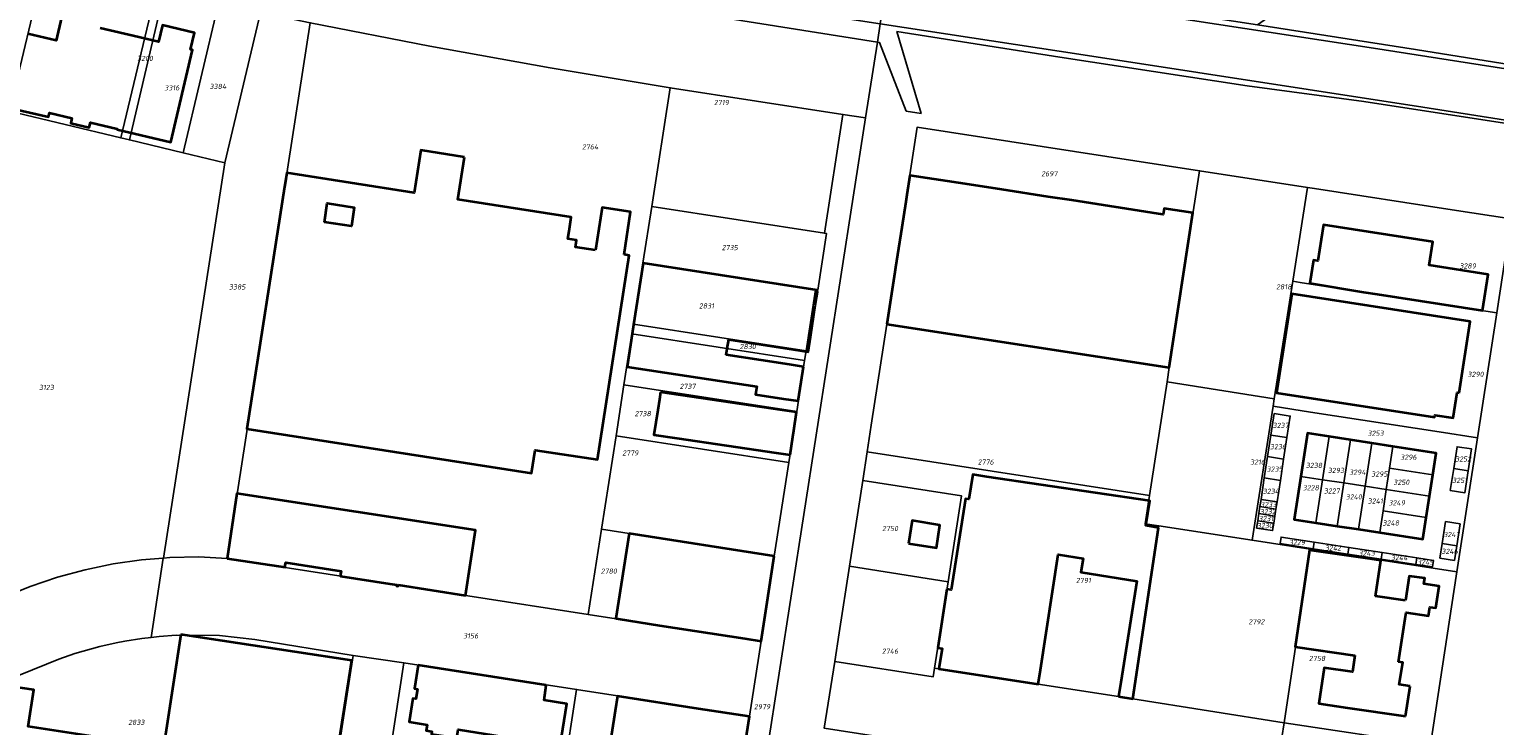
# Model space of a CAD drawing. Extents: x 177930 to 190767, y 381068 to 392034.
# Tile 168 of 256: x 183834 to 184346, y 384732 to 384975. Entities that reach past the tile are written whole.
import ezdxf
from ezdxf.enums import TextEntityAlignment as Align

# ---------------------------------------------------------------- set-up
doc = ezdxf.new("R2010")
doc.units = 0
for name, color, linetype, lineweight in [('B-XX-KG-GRENS_PERCEEL-GV', 150, 'Continuous', 25), ('B-XX-KG-GRENS_PERCEEL-S', 150, 'Continuous', 25), ('B-XX-OG-BEBOUWING-G', 7, 'Continuous', 35)]:
    doc.layers.add(name, color=color, linetype=linetype, lineweight=lineweight)
doc.styles.add('NLCS-ISO', font='NLCS-ISO.ttf', dxfattribs={"height": 1.8})

# ---------------------------------------------------------------- blocks, each defined once
blk = doc.blocks.new('SKG-PERCEELNUMMER-SO')
at = {"layer": 'DefPoints'}
blk.add_point((0, 0), dxfattribs=at)
at = {"style": 'NLCS-ISO', "oblique": 10, "flags": 1}
blk.add_attdef('GEMEENTECODE', text='', height=1.8, dxfattribs=at).set_placement((-0.5, 2.55), align=Align.MIDDLE_RIGHT)
at = {"style": 'NLCS-ISO', "oblique": 10}
blk.add_attdef('PERCEELNUMMER', text='', height=1.8, dxfattribs=at).set_placement((0, 0), align=Align.MIDDLE_CENTER)
at = {"style": 'NLCS-ISO', "oblique": 10, "flags": 1}
blk.add_attdef('SECTIE', text='', height=1.8, dxfattribs=at).set_placement((0.5, 2.5), align=Align.MIDDLE_LEFT)

msp = doc.modelspace()

# ---------------------------------------------------------------- linework, layer by layer
at = {"layer": 'B-XX-KG-GRENS_PERCEEL-GV'}
for points in [[(183825.371, 385028.239), (183912.014, 385008.135), (184004.861, 384990.688), (184130.277, 384970.641), (184131.268, 384977.021), (184096.224, 384982.362), (184028.277, 384993.132), (184004.531, 384997.027), (183951.36, 385006.733), (183889.942, 385019.559), (183827.737, 385034.631)], [(183781.349, 385012.26), (183834.64, 384998.954), (183839.585, 384997.803), (183866.728, 384991.485), (183878.546, 384988.874), (183881.417, 384988.24), (183900.038, 384984.125), (183900.34, 384984.062), (183910.825, 384981.878), (183914.958, 384981.017), (183932.342, 384977.397), (183974.091, 384969.245), (184016.101, 384961.687), (184057.98, 384954.702), (184118.254, 384945.411), (184126.168, 384944.191), (184130.277, 384970.641), (184004.861, 384990.688), (183912.014, 385008.135), (183825.371, 385028.239)], [(184387.903, 384975.914), (184328.089, 384984.915), (184332.272, 385012.223), (184328.407, 385011.34), (184318.616, 385009.102), (184323.755, 384984.809), (184314.235, 384984.468), (184308.073, 384984.206), (184297.275, 384983.824), (184284.979, 384983.37), (184272.41, 384983.133), (184269.164, 384980.932), (184262.943, 384976.715), (184318.118, 384968.07), (184390.72, 384956.472)], [(184712.543, 384885.001), (184600.362, 384903.418), (184543.6, 384912.145), (184501.511, 384918.907), (184417.86, 384931.715), (184300.094, 384949.897), (184259.307, 384955.388), (184193.914, 384965.417), (184137.127, 384974.311), (184145.522, 384945.751), (184140.392, 384946.557), (184130.981, 384970.528), (184130.277, 384970.641), (184126.168, 384944.191), (184061.628, 384528.728)], [(184111.72, 384731.08), (184115.387, 384754.397), (184116.97, 384764.46), (184120.539, 384787.646), (184125.159, 384817.583), (184126.7, 384827.575), (184128.14, 384836.91), (184133.59, 384872.215), (184144.204, 384940.968), (184242.717, 384925.75), (184280.405, 384919.928), (184282.88, 384919.546), (184330.912, 384912.126), (184351.514, 384908.943), (184346.467, 384876.105), (184339.767, 384832.511), (184332.573, 384785.703), (184323.294, 384725.336)]]:
    msp.add_lwpolyline(points, dxfattribs=at)
for points in [[(183866.249, 384937.206), (183878.546, 384988.874), (183866.728, 384991.485), (183839.585, 384997.803), (183827.434, 384946.489)], [(184134.29, 384996.474), (184134.006, 384994.649), (184171.995, 384988.791), (184222.012, 384981.011), (184303.427, 384968.527), (184383.129, 384956.073), (184552.147, 384929.662), (184676.756, 384910.584), (184797.545, 384891.821), (184807.877, 384890.229), (184807.747, 384894.143), (184759.431, 384900.984), (184717.978, 384906.854), (184597.428, 384925.632), (184453.019, 384947.088), (184390.72, 384956.472), (184318.118, 384968.07), (184262.943, 384976.715)], [(184768.847, 384874.967), (184769.355, 384878.303), (184795.057, 384874.388), (184808.47, 384872.319), (184807.877, 384890.229), (184797.545, 384891.821), (184676.756, 384910.584), (184552.147, 384929.662), (184383.129, 384956.073), (184303.427, 384968.527), (184222.012, 384981.011), (184171.995, 384988.791), (184134.006, 384994.649), (184131.268, 384977.021), (184202.095, 384966.225), (184320.623, 384947.964), (184447.893, 384927.865), (184561.341, 384910.421), (184647.937, 384897.255), (184713.286, 384886.924), (184712.883, 384884.378), (184713.218, 384883.764)], [(183878.546, 384988.874), (183866.249, 384937.206), (183869.232, 384936.493), (183869.245, 384936.548), (183881.417, 384988.24)], [(183869.232, 384936.493), (183888.001, 384932.004), (183900.34, 384984.062), (183900.038, 384984.125), (183881.417, 384988.24), (183869.245, 384936.548)], [(183902.516, 384928.532), (183881.108, 384790.526), (183883.407, 384790.704), (183893.437, 384790.945), (183903.34, 384790.32), (183932.342, 384977.397), (183914.958, 384981.017)], [(183888.001, 384932.004), (183902.516, 384928.532), (183914.958, 384981.017), (183910.825, 384981.878), (183900.34, 384984.062)], [(184048.459, 384893.438), (184051.53, 384913.201), (184057.98, 384954.702), (184016.101, 384961.687), (183974.091, 384969.245), (183932.342, 384977.397), (183903.34, 384790.32), (184029.405, 384770.835), (184034.035, 384800.631), (184039.094, 384833.181), (184041.856, 384850.953), (184044.621, 384868.745), (184045.157, 384872.193)], [(184130.277, 384970.641), (184130.981, 384970.528), (184140.392, 384946.557), (184145.522, 384945.751), (184137.127, 384974.311), (184193.914, 384965.417), (184259.307, 384955.388), (184300.094, 384949.897), (184417.86, 384931.715), (184501.511, 384918.907), (184543.6, 384912.145), (184600.362, 384903.418), (184712.543, 384885.001), (184712.883, 384884.378), (184713.286, 384886.924), (184647.937, 384897.255), (184561.341, 384910.421), (184447.893, 384927.865), (184320.623, 384947.964), (184202.095, 384966.225), (184131.268, 384977.021)], [(183881.081, 384790.524), (183881.108, 384790.526), (183902.516, 384928.532), (183888.001, 384932.004), (183869.232, 384936.493), (183866.249, 384937.206), (183827.434, 384946.489), (183769.092, 384960.443), (183760.207, 384922.879), (183741.041, 384841.856), (183786.739, 384761.217), (183798.236, 384765.831), (183834.656, 384780.573), (183844.105, 384783.81), (183853.76, 384786.387), (183863.545, 384788.46), (183873.49, 384789.935)], [(184111.811, 384903.919), (184118.254, 384945.411), (184057.98, 384954.702), (184051.53, 384913.201)], [(184099.385, 384823.901), (184094.3, 384791.161), (184089.695, 384761.517), (184085.619, 384735.278), (184078.555, 384689.805), (184073.642, 384658.179), (184065.196, 384603.809), (184062.126, 384584.046), (184054.582, 384535.479), (184059.539, 384534.711), (184058.69, 384529.132), (184061.628, 384528.728), (184126.168, 384944.191), (184118.254, 384945.411), (184111.811, 384903.919), (184112.581, 384903.8), (184109.503, 384884.039), (184108.743, 384884.157), (184105.429, 384862.813), (184104.908, 384859.454), (184102.145, 384841.668)], [(184232.136, 384856.993), (184242.717, 384925.75), (184144.204, 384940.968), (184133.59, 384872.215)], [(184275.258, 384887.123), (184280.405, 384919.928), (184242.717, 384925.75), (184232.136, 384856.993), (184231.372, 384852.023), (184268.819, 384846.073)], [(184275.258, 384887.123), (184277.796, 384886.73), (184325.827, 384879.299), (184346.467, 384876.105), (184351.514, 384908.943), (184330.912, 384912.126), (184282.88, 384919.546), (184280.405, 384919.928)], [(184108.743, 384884.157), (184109.503, 384884.039), (184112.581, 384903.8), (184111.811, 384903.919), (184051.53, 384913.201), (184048.459, 384893.438)], [(184045.157, 384872.193), (184105.429, 384862.813), (184108.743, 384884.157), (184048.459, 384893.438)], [(184339.767, 384832.511), (184346.467, 384876.105), (184325.827, 384879.299), (184277.796, 384886.73), (184275.258, 384887.123), (184268.819, 384846.073), (184268.416, 384843.507), (184281.504, 384841.483), (184326.413, 384834.578)], [(184044.621, 384868.745), (184104.908, 384859.454), (184105.429, 384862.813), (184045.157, 384872.193)], [(184231.372, 384852.023), (184232.136, 384856.993), (184133.59, 384872.215), (184128.14, 384836.91), (184126.7, 384827.575), (184225.269, 384812.349)], [(184041.856, 384850.953), (184102.145, 384841.668), (184104.908, 384859.454), (184044.621, 384868.745)], [(184225.269, 384812.349), (184223.749, 384802.471), (184228.553, 384801.731), (184261.075, 384796.707), (184268.416, 384843.507), (184268.819, 384846.073), (184231.372, 384852.023)], [(184099.385, 384823.901), (184102.145, 384841.668), (184041.856, 384850.953), (184039.094, 384833.181)], [(184268.416, 384843.507), (184261.075, 384796.707), (184281.388, 384793.59), (184332.573, 384785.703), (184339.767, 384832.511), (184326.413, 384834.578), (184281.504, 384841.483)], [(184262.644, 384800.977), (184263.034, 384803.516), (184263.418, 384806.015), (184263.801, 384808.505), (184264.184, 384810.995), (184265.335, 384818.483), (184266.482, 384825.942), (184267.632, 384833.42), (184268.792, 384840.968), (184274.399, 384840.096), (184273.236, 384832.555), (184272.084, 384825.083), (184270.929, 384817.591), (184269.779, 384810.129), (184269.394, 384807.629), (184269.01, 384805.138), (184268.626, 384802.647), (184268.237, 384800.127)], [(184273.236, 384832.555), (184274.399, 384840.096), (184268.792, 384840.968), (184267.632, 384833.42)], [(184094.3, 384791.161), (184099.385, 384823.901), (184039.094, 384833.181), (184034.035, 384800.631)], [(184272.084, 384825.083), (184273.236, 384832.555), (184267.632, 384833.42), (184266.482, 384825.942)], [(184275.744, 384804), (184278.055, 384819.03), (184280.367, 384834.069), (184287.994, 384832.896), (184295.403, 384831.757), (184302.812, 384830.618), (184310.231, 384829.478), (184325.267, 384827.166), (184324.093, 384819.532), (184322.955, 384812.127), (184321.816, 384804.72), (184320.644, 384797.097), (184305.608, 384799.408), (184298.189, 384800.549), (184290.78, 384801.688), (184283.371, 384802.827)], [(184278.055, 384819.03), (184285.682, 384817.861), (184287.994, 384832.896), (184280.367, 384834.069)], [(184287.994, 384832.896), (184285.682, 384817.861), (184293.092, 384816.723), (184295.403, 384831.757)], [(184300.5, 384815.583), (184302.812, 384830.618), (184295.403, 384831.757), (184293.092, 384816.723)], [(184228.553, 384801.731), (184223.749, 384802.471), (184225.269, 384812.349), (184126.7, 384827.575), (184125.159, 384817.583), (184159.64, 384812.261), (184154.942, 384782.152), (184150.249, 384752.079), (184186.43, 384746.5), (184214.48, 384742.15), (184219.408, 384741.368)], [(184302.812, 384830.618), (184300.5, 384815.583), (184307.918, 384814.433), (184309.057, 384821.841), (184310.231, 384829.478)], [(184310.231, 384829.478), (184309.057, 384821.841), (184324.093, 384819.532), (184325.267, 384827.166)], [(184330.255, 384814.112), (184331.431, 384821.736), (184332.595, 384829.367), (184337.692, 384828.592), (184336.518, 384820.963), (184335.344, 384813.331)], [(184337.692, 384828.592), (184332.595, 384829.367), (184331.431, 384821.736), (184336.518, 384820.963)], [(184270.929, 384817.591), (184272.084, 384825.083), (184266.482, 384825.942), (184265.335, 384818.483)], [(184322.955, 384812.127), (184324.093, 384819.532), (184309.057, 384821.841), (184307.918, 384814.433)], [(184335.344, 384813.331), (184336.518, 384820.963), (184331.431, 384821.736), (184330.255, 384814.112)], [(184125.159, 384817.583), (184120.539, 384787.646), (184154.942, 384782.152), (184159.64, 384812.261)], [(184269.779, 384810.129), (184270.929, 384817.591), (184265.335, 384818.483), (184264.184, 384810.995)], [(184283.371, 384802.827), (184285.682, 384817.861), (184278.055, 384819.03), (184275.744, 384804)], [(184290.78, 384801.688), (184293.092, 384816.723), (184285.682, 384817.861), (184283.371, 384802.827)], [(184298.189, 384800.549), (184300.5, 384815.583), (184293.092, 384816.723), (184290.78, 384801.688)], [(184269.394, 384807.629), (184269.779, 384810.129), (184264.184, 384810.995), (184263.801, 384808.505)], [(184306.779, 384807.024), (184307.918, 384814.433), (184300.5, 384815.583), (184298.189, 384800.549), (184305.608, 384799.408)], [(184321.816, 384804.72), (184322.955, 384812.127), (184307.918, 384814.433), (184306.779, 384807.024)], [(184268.626, 384802.647), (184269.01, 384805.138), (184263.418, 384806.015), (184263.034, 384803.516)], [(184269.01, 384805.138), (184269.394, 384807.629), (184263.801, 384808.505), (184263.418, 384806.015)], [(184320.644, 384797.097), (184321.816, 384804.72), (184306.779, 384807.024), (184305.608, 384799.408)], [(184089.695, 384761.517), (184094.3, 384791.161), (184034.035, 384800.631), (184029.405, 384770.835)], [(184281.388, 384793.59), (184261.075, 384796.707), (184228.553, 384801.731), (184219.408, 384741.368), (184272.212, 384732.992)], [(184263.034, 384803.516), (184262.644, 384800.977), (184268.237, 384800.127), (184268.626, 384802.647)], [(184326.625, 384790.441), (184327.416, 384795.578), (184328.591, 384803.217), (184333.681, 384802.421), (184332.5, 384794.787), (184331.706, 384789.656)], [(184332.5, 384794.787), (184333.681, 384802.421), (184328.591, 384803.217), (184327.416, 384795.578)], [(184271.159, 384797.825), (184270.812, 384795.543), (184282.437, 384793.762), (184282.784, 384796.048)], [(184270.812, 384795.543), (184271.159, 384797.825), (184282.784, 384796.048), (184294.842, 384794.202), (184306.499, 384792.414), (184318.53, 384790.572), (184324.353, 384789.681), (184324.007, 384787.397), (184318.185, 384788.287), (184306.144, 384790.128), (184294.504, 384791.911), (184282.437, 384793.762)], [(184282.784, 384796.048), (184282.437, 384793.762), (184294.504, 384791.911), (184294.842, 384794.202)], [(184326.625, 384790.441), (184331.706, 384789.656), (184332.5, 384794.787), (184327.416, 384795.578)], [(183881.081, 384790.524), (183873.49, 384789.935), (183863.545, 384788.46), (183853.76, 384786.387), (183844.105, 384783.81), (183834.656, 384780.573), (183798.236, 384765.831), (183786.739, 384761.217), (183790.417, 384754.727), (183775.459, 384658.824), (183764.009, 384650.501), (183808.695, 384643.633), (183798.378, 384676.09), (183808.373, 384740.519), (183844.563, 384755.26), (183850.188, 384757.183), (183855.972, 384758.864), (183858.945, 384759.608), (183864.678, 384760.94), (183867.634, 384761.491), (183873.586, 384762.406), (183876.78, 384762.789)], [(183881.108, 384790.526), (183881.081, 384790.524), (183876.78, 384762.789), (183879.581, 384763.125), (183885.506, 384763.574), (183900.634, 384763.439), (183913.032, 384762.116), (183947.317, 384756.475), (183965.036, 384753.871), (184025.337, 384744.665), (184085.619, 384735.278), (184089.695, 384761.517), (184029.405, 384770.835), (183903.34, 384790.32), (183893.437, 384790.945), (183883.407, 384790.704)], [(184281.388, 384793.59), (184272.212, 384732.992), (184323.294, 384725.336), (184332.573, 384785.703)], [(184294.842, 384794.202), (184294.504, 384791.911), (184306.144, 384790.128), (184306.499, 384792.414)], [(184318.53, 384790.572), (184306.499, 384792.414), (184306.144, 384790.128), (184318.185, 384788.287)], [(184324.353, 384789.681), (184318.53, 384790.572), (184318.185, 384788.287), (184324.007, 384787.397)], [(184150.249, 384752.079), (184154.942, 384782.152), (184120.539, 384787.646), (184116.97, 384764.46), (184115.387, 384754.397), (184149.776, 384749.049)], [(183876.78, 384762.789), (183873.586, 384762.406), (183867.634, 384761.491), (183864.678, 384760.94), (183858.945, 384759.608), (183855.972, 384758.864), (183850.188, 384757.183), (183844.563, 384755.26), (183808.373, 384740.519), (183798.378, 384676.09), (183808.695, 384643.633), (183867.597, 384634.488), (183873.828, 384673.898), (183933.116, 384664.887), (183947.317, 384756.475), (183913.032, 384762.116), (183900.634, 384763.439), (183885.506, 384763.574), (183879.581, 384763.125)], [(183953.059, 384676.807), (183954.92, 384688.779), (183956.363, 384698.064), (183958.124, 384709.398), (183959.664, 384719.304), (183960.431, 384724.242), (183965.036, 384753.871), (183947.317, 384756.475), (183933.116, 384664.887), (183926.883, 384625.283), (183944.57, 384622.412), (183949.104, 384652.1)], [(184232.355, 384712.402), (184250.298, 384709.624), (184284.174, 384704.38), (184319.24, 384698.949), (184322.48, 384720.032), (184271.432, 384727.884), (184272.212, 384732.992), (184219.408, 384741.368), (184214.48, 384742.15), (184186.43, 384746.5), (184150.249, 384752.079), (184149.776, 384749.049), (184115.387, 384754.397), (184111.72, 384731.08), (184146.193, 384725.743), (184180.915, 384720.369), (184215.672, 384714.986)], [(184020.729, 384715.011), (184025.337, 384744.665), (183965.036, 384753.871), (183960.431, 384724.242)], [(184078.555, 384689.805), (184085.619, 384735.278), (184025.337, 384744.665), (184020.729, 384715.011), (184019.961, 384710.069), (184018.422, 384700.165), (184018.258, 384699.11)], [(184271.432, 384727.884), (184322.48, 384720.032), (184323.294, 384725.336), (184272.212, 384732.992)]]:
    msp.add_lwpolyline(points, close=True, dxfattribs=at)
at = {"layer": 'B-XX-OG-BEBOUWING-G'}
for points in [[(183827.713, 384947.61), (183841.019, 384944.496), (183841.337, 384945.92), (183849.162, 384944.079), (183848.756, 384942.32), (183855.234, 384940.824), (183855.634, 384942.556), (183865.022, 384940.347), (183864.965, 384940.104), (183883.725, 384935.687), (183891.311, 384967.906), (183890.571, 384968.08), (183891.935, 384973.872), (183880.735, 384976.509), (183879.381, 384970.758), (183872.522, 384972.346), (183859.084, 384975.512)], [(183845.555, 384979.182), (183843.671, 384971.159), (183833.835, 384973.508)], [(183986.22, 384930.492), (183970.963, 384932.865), (183968.66, 384918.06), (183924.158, 384924.98), (183923.923, 384923.468), (183923.396, 384920.081), (183910.276, 384835.599), (184009.549, 384820.178), (184010.8, 384828.23), (184032.585, 384824.86), (184043.717, 384896.178), (184041.876, 384896.463)], [(184031.943, 384897.98), (184024.882, 384899.066), (184025.277, 384901.493), (184022.261, 384901.978), (184022.667, 384904.613), (184023.432, 384909.544), (183983.916, 384915.682), (183986.22, 384930.492)], [(184141.603, 384924.098), (184140.555, 384917.315)], [(184160.904, 384921.128), (184141.603, 384924.098)], [(184173.74, 384919.152), (184160.904, 384921.128)], [(184189.878, 384916.669), (184173.74, 384919.152)], [(184041.876, 384896.463), (184044.158, 384911.412), (184034.253, 384912.924), (184031.943, 384897.98)], [(184140.176, 384914.864), (184139.365, 384909.608)], [(184140.555, 384917.315), (184140.176, 384914.864)], [(184198.115, 384915.401), (184189.878, 384916.669)], [(184228.389, 384910.743), (184198.115, 384915.401)], [(184139.365, 384909.608), (184138.447, 384903.671)], [(184240.444, 384910.98), (184230.365, 384912.533), (184230.05, 384910.487), (184228.389, 384910.743)], [(184232.136, 384856.993), (184240.444, 384910.98)], [(184138.447, 384903.671), (184137.658, 384898.561)], [(184137.658, 384898.561), (184136.632, 384891.919)], [(184048.508, 384893.43), (184045.123, 384871.89), (184044.667, 384868.738)], [(184109.244, 384884.079), (184048.508, 384893.43)], [(184136.385, 384890.318), (184133.588, 384872.215)], [(184136.632, 384891.919), (184136.385, 384890.318)], [(184077.902, 384863.616), (184078.445, 384866.763), (184101.066, 384863.282), (184106.089, 384862.509), (184106.896, 384867.721), (184107.51, 384871.689), (184107.99, 384874.79), (184108.604, 384878.756), (184109.34, 384883.51), (184109.16, 384883.53), (184109.244, 384884.079)], [(184133.588, 384872.215), (184232.136, 384856.993)], [(184044.667, 384868.738), (184043.014, 384857.31), (184088.207, 384850.429), (184087.725, 384847.667), (184097.573, 384846.148), (184102.632, 384845.371)], [(184077.531, 384861.464), (184077.902, 384863.616)], [(184104.468, 384857.315), (184099.648, 384858.056), (184089.743, 384859.58), (184077.531, 384861.464)], [(184103.661, 384852.066), (184104.468, 384857.315)], [(184102.632, 384845.371), (184103.661, 384852.066)], [(184054.598, 384848.374), (184054.227, 384845.851), (184053.638, 384842.129)], [(184102.08, 384841.39), (184097.134, 384842.121), (184054.598, 384848.374)], [(184053.638, 384842.129), (184052.277, 384833.534), (184060.323, 384832.39), (184094.944, 384827.301), (184099.89, 384826.57)], [(184101.146, 384835.069), (184102.08, 384841.39)], [(184099.89, 384826.57), (184100.824, 384832.888)], [(184100.824, 384832.888), (184101.146, 384835.069)], [(184287.994, 384832.896), (184280.367, 384834.069), (184278.055, 384819.03)], [(184295.403, 384831.757), (184287.994, 384832.896)], [(184302.812, 384830.618), (184295.403, 384831.757)], [(184310.231, 384829.478), (184302.812, 384830.618)], [(184324.093, 384819.532), (184325.267, 384827.166), (184310.231, 384829.478)], [(184228.458, 384801.103), (184223.955, 384801.819), (184225.327, 384810.461), (184168.507, 384818.923), (184163.566, 384819.689), (184162.226, 384811.042), (184161.001, 384811.232), (184156.065, 384779.382), (184154.547, 384779.619)], [(184278.055, 384819.03), (184275.744, 384804), (184283.371, 384802.827)], [(184322.955, 384812.127), (184324.093, 384819.532)], [(183986.529, 384777.459), (183990.044, 384800.189), (183906.709, 384813.071), (183903.344, 384790.319)], [(184321.816, 384804.72), (184322.955, 384812.127)], [(184219.409, 384741.371), (184228.458, 384801.103)], [(184283.371, 384802.827), (184290.78, 384801.688)], [(184290.78, 384801.688), (184298.189, 384800.549)], [(184298.189, 384800.549), (184305.608, 384799.409)], [(184305.608, 384799.409), (184320.644, 384797.097), (184321.816, 384804.72)], [(184043.638, 384799.122), (184039.021, 384769.389)], [(184094.323, 384791.157), (184043.638, 384799.122)], [(183903.344, 384790.319), (183923.551, 384787.327)], [(184091.607, 384773.607), (184094.323, 384791.157)], [(184151.356, 384759.17), (184152.895, 384758.933), (184151.796, 384751.838), (184186.431, 384746.503), (184187.206, 384751.539), (184193.432, 384791.714), (184202.074, 384790.344), (184201.317, 384785.574), (184220.882, 384782.469), (184215.255, 384747.029), (184214.481, 384742.154)], [(184302.278, 384790.185), (184281.092, 384793.279), (184276.159, 384759.487), (184296.919, 384756.456)], [(184304.172, 384777.215), (184305.987, 384789.643), (184302.278, 384790.185)], [(183923.551, 384787.327), (183923.637, 384787.869)], [(183923.637, 384787.869), (183923.803, 384788.915), (183943.121, 384785.933), (183942.954, 384784.847)], [(183942.954, 384784.847), (183942.858, 384784.227), (183960.135, 384781.559)], [(183960.135, 384781.559), (183962.535, 384781.188), (183962.467, 384780.753), (183963.001, 384780.671), (183963.063, 384781.106)], [(183963.063, 384781.106), (183986.529, 384777.459)], [(184312.223, 384754.241), (184314.5, 384769.461), (184314.858, 384771.47), (184322.67, 384770.294), (184323.116, 384773.402), (184325.212, 384773.082), (184326.378, 384780.719), (184321.028, 384781.529), (184321.344, 384783.519), (184315.895, 384784.192), (184314.652, 384775.683)], [(184154.547, 384779.619), (184151.356, 384759.17)], [(184314.652, 384775.683), (184304.172, 384777.215)], [(184083.976, 384762.409), (184089.736, 384761.515), (184091.607, 384773.607)], [(184039.021, 384769.389), (184039.798, 384769.268)], [(184039.798, 384769.268), (184054.294, 384767.017)], [(184054.294, 384767.017), (184083.976, 384762.409)], [(183887.213, 384763.767), (183879.196, 384711.463)], [(183946.83, 384754.705), (183887.213, 384763.767)], [(183942.386, 384725.739), (183946.83, 384754.705)], [(184296.919, 384756.456), (184296.088, 384750.765), (184286.192, 384752.213), (184284.368, 384739.726), (184294.315, 384738.272), (184314.666, 384735.298)], [(183970.004, 384753.171), (183968.758, 384744.94), (183969.821, 384744.746), (183969.264, 384741.32), (183968.201, 384741.489), (183966.909, 384733.307), (183973.167, 384732.319), (183972.848, 384730.287), (183974.836, 384729.974), (183974.696, 384729.08), (183983.511, 384727.695), (183983.971, 384730.622), (184011.593, 384726.281), (184009.741, 384714.649), (184017.675, 384713.386), (184021.859, 384739.67), (184013.991, 384740.901), (184014.739, 384746.086)], [(184014.739, 384746.086), (183970.004, 384753.171)], [(184316.204, 384745.825), (184312.447, 384746.374), (184313.655, 384754.027), (184312.223, 384754.241)], [(183865.192, 384713.615), (183867.192, 384726.527), (183833.938, 384731.679), (183835.834, 384744.471), (183824.824, 384746.121), (183822.942, 384733.383), (183807.623, 384735.756), (183798.382, 384676.111), (183804.283, 384675.196), (183816.569, 384673.293), (183829.005, 384671.366), (183828.672, 384669.217), (183809.785, 384672.113), (183806.298, 384649.371), (183854.373, 384642), (183857.86, 384664.741), (183832.426, 384668.641), (183832.758, 384670.785), (183857.951, 384666.882), (183866.986, 384665.482), (183862.366, 384635.475)], [(184314.666, 384735.298), (184316.204, 384745.825)], [(184039.554, 384742.3), (184038.761, 384737.196), (184034.089, 384707.173), (184069.858, 384701.608)], [(184067.878, 384737.907), (184039.554, 384742.3)], [(184214.481, 384742.154), (184219.409, 384741.371)], [(184082.889, 384717.355), (184085.653, 384735.134), (184067.878, 384737.907)]]:
    msp.add_lwpolyline(points, dxfattribs=at)
for points in [[(183937.276, 384907.815), (183938.288, 384914.368), (183947.734, 384912.909), (183946.722, 384906.356)], [(184285.178, 384901.768), (184284.022, 384894.237), (184282.557, 384894.463), (184281.239, 384886.466), (184299.953, 384883.383), (184304.736, 384882.595), (184341.512, 384876.899), (184343.473, 384889.559), (184322.859, 384892.753), (184324.119, 384900.886), (184285.958, 384906.798)], [(184333.284, 384848.188), (184337.126, 384873.134), (184274.926, 384882.712), (184269.607, 384848.173), (184324.694, 384839.69), (184324.819, 384840.393), (184331.199, 384839.435), (184332.587, 384848.289)], [(184141.159, 384795.647), (184150.869, 384794.092), (184152.141, 384802.036), (184142.432, 384803.591)]]:
    msp.add_lwpolyline(points, close=True, dxfattribs=at)

# ---------------------------------------------------------------- block references
at = {"layer": 'B-XX-KG-GRENS_PERCEEL-S'}
for p, values in [((183874.692, 384964.955), {'PERCEELNUMMER': '3200'}), ((183884.07, 384954.686), {'PERCEELNUMMER': '3316'}), ((183900.145, 384955.177), {'PERCEELNUMMER': '3384'}), ((184075.839, 384949.54), {'PERCEELNUMMER': '2719'}), ((184030.054, 384934.09), {'PERCEELNUMMER': '2764'}), ((184190.308, 384924.674), {'PERCEELNUMMER': '2697'}), ((184078.768, 384898.899), {'PERCEELNUMMER': '2735'}), ((184336.326, 384892.491), {'PERCEELNUMMER': '3289'}), ((183906.875, 384885.153), {'PERCEELNUMMER': '3385'}), ((184272.136, 384885.2), {'PERCEELNUMMER': '2818'}), ((184070.65, 384878.534), {'PERCEELNUMMER': '2831'}), ((184085.032, 384864.35), {'PERCEELNUMMER': '2830'}), ((184339.071, 384854.673), {'PERCEELNUMMER': '3290'}), ((183840.279, 384850.089), {'PERCEELNUMMER': '3123'}), ((184064.058, 384850.458), {'PERCEELNUMMER': '2737'}), ((184048.396, 384840.925), {'PERCEELNUMMER': '2738'}), ((184271.04, 384836.826), {'PERCEELNUMMER': '3237'}), ((184304.186, 384834.085), {'PERCEELNUMMER': '3253'}), ((184044.079, 384827.192), {'PERCEELNUMMER': '2779'}), ((184270.127, 384829.387), {'PERCEELNUMMER': '3236'}), ((184315.647, 384825.718), {'PERCEELNUMMER': '3296'}), ((184334.723, 384825.081), {'PERCEELNUMMER': '3252'}), ((184168.104, 384824.032), {'PERCEELNUMMER': '2776'}), ((184262.981, 384824.012), {'PERCEELNUMMER': '3216'}), ((184268.952, 384821.558), {'PERCEELNUMMER': '3235'}), ((184282.677, 384822.869), {'PERCEELNUMMER': '3238'}), ((184290.34, 384821.113), {'PERCEELNUMMER': '3293'}), ((184297.843, 384820.475), {'PERCEELNUMMER': '3294'}), ((184281.56, 384815.047), {'PERCEELNUMMER': '3228'}), ((184305.506, 384819.836), {'PERCEELNUMMER': '3295'}), ((184313.169, 384816.963), {'PERCEELNUMMER': '3250'}), ((184333.548, 384817.643), {'PERCEELNUMMER': '3251'}), ((184267.658, 384813.811), {'PERCEELNUMMER': '3234'}), ((184288.903, 384813.929), {'PERCEELNUMMER': '3227'}), ((184296.566, 384811.854), {'PERCEELNUMMER': '3240'}), ((184304.069, 384810.417), {'PERCEELNUMMER': '3241'}), ((184311.572, 384809.779), {'PERCEELNUMMER': '3249'}), ((184266.547, 384806.713), {'PERCEELNUMMER': '3232'}), ((184266.74, 384809.224), {'PERCEELNUMMER': '3233'}), ((184134.715, 384800.826), {'PERCEELNUMMER': '2750'}), ((184265.533, 384801.836), {'PERCEELNUMMER': '3230'}), ((184265.919, 384804.299), {'PERCEELNUMMER': '3231'}), ((184309.497, 384802.754), {'PERCEELNUMMER': '3248'}), ((184276.735, 384795.945), {'PERCEELNUMMER': '3229'}), ((184330.677, 384798.721), {'PERCEELNUMMER': '3247'}), ((184289.31, 384794.023), {'PERCEELNUMMER': '3242'}), ((184301.054, 384792.196), {'PERCEELNUMMER': '3243'}), ((184312.408, 384790.63), {'PERCEELNUMMER': '3244'}), ((184330.025, 384792.848), {'PERCEELNUMMER': '3246'}), ((184036.554, 384785.933), {'PERCEELNUMMER': '2780'}), ((184321.542, 384789.064), {'PERCEELNUMMER': '3245'}), ((184202.18, 384782.676), {'PERCEELNUMMER': '2791'}), ((184262.578, 384768.264), {'PERCEELNUMMER': '2792'}), ((183988.378, 384763.347), {'PERCEELNUMMER': '3156'}), ((184134.716, 384757.993), {'PERCEELNUMMER': '2746'}), ((184283.755, 384755.47), {'PERCEELNUMMER': '2758'}), ((184090.054, 384738.608), {'PERCEELNUMMER': '2979'}), ((183871.67, 384733.153), {'PERCEELNUMMER': '2833'})]:
    msp.add_blockref('SKG-PERCEELNUMMER-SO', p, dxfattribs=at).add_auto_attribs(values)

doc.saveas('drawing.dxf')
